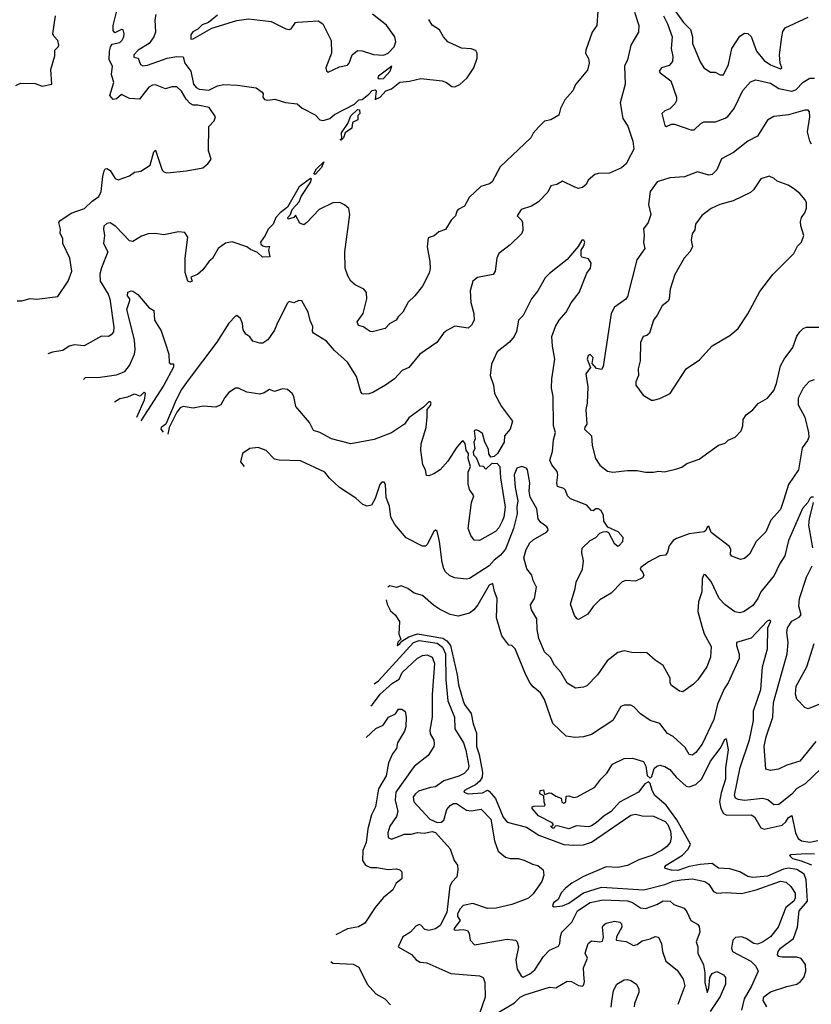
# Model space of a CAD drawing. Extents: x 1268547 to 1425625, y 515768 to 616754.
# Tile 85 of 256: x 1304860 to 1309725, y 555131 to 561181. Entities that reach past the tile are written whole.
import ezdxf

# ---------------------------------------------------------------- set-up
doc = ezdxf.new("R2010")
doc.units = 0

msp = doc.modelspace()

# ---------------------------------------------------------------- linework, layer by layer
at = {"layer": '0CON10XD'}
for points in [[(1304845, 559453.3), (1304873.8, 559453.8), (1304925, 559468), (1304964.4, 559464.4), (1305095, 559480.6), (1305157.8, 559575), (1305180, 559635), (1305167.1, 559715), (1305125.8, 559805), (1305123.8, 559835), (1305108.8, 559868.8), (1305110, 559895), (1305099.4, 559935), (1305105.6, 559945), (1305175, 559991.8), (1305258.5, 560021.5), (1305304.3, 560065.7), (1305345.9, 560094.1), (1305361.1, 560125), (1305371.4, 560218.6), (1305378.3, 560251.7), (1305385, 560264), (1305395, 560267.1), (1305415.3, 560255.3), (1305445.5, 560205.5), (1305465, 560197.1), (1305535, 560222), (1305565, 560243.8), (1305605, 560250), (1305662.5, 560287.5), (1305685, 560370), (1305695, 560380), (1305735.6, 560255.6), (1305745, 560246), (1305765, 560240.8), (1305885, 560251.9), (1305985, 560271.1), (1306016, 560295), (1306036.7, 560325), (1306020, 560375), (1306022.5, 560525), (1306055, 560560), (1306062.5, 560585), (1306025, 560642.5), (1305955, 560656.2), (1305925, 560656.2), (1305907.1, 560667.1), (1305882, 560692), (1305855, 560742), (1305825, 560768.1), (1305795, 560768.5), (1305755, 560755.7), (1305695, 560781.2), (1305675, 560779.1), (1305653.6, 560766.4), (1305595, 560692.9), (1305535, 560696.4), (1305485, 560721.4), (1305455, 560695.7), (1305435, 560690.5), (1305412.9, 560715), (1305438.9, 560795), (1305424, 560845), (1305429.2, 560895), (1305409.2, 560935), (1305411.9, 560985), (1305418.6, 561015), (1305428.8, 561031.2), (1305475, 561041.9), (1305490, 561055), (1305500, 561075), (1305501.4, 561095), (1305495, 561118.8), (1305485, 561121.2), (1305445, 561100), (1305433.3, 561115), (1305434, 561145), (1305468.1, 561285)], [(1308875, 561251.1), (1308940, 561165), (1308981.5, 561121.5), (1308994.6, 561075), (1308994.7, 561034.7), (1309042.6, 560922.6), (1309065.4, 560885.4), (1309105, 560858), (1309135, 560858.8), (1309165, 560842), (1309185, 560842.5), (1309216.2, 560905), (1309235.5, 561005), (1309285, 561080), (1309315, 561098.8), (1309335, 561095.4), (1309355, 561077.3), (1309388.7, 560988.7), (1309435, 560930), (1309475, 560903.5), (1309535, 560880), (1309543.3, 560885), (1309533.1, 560915), (1309530, 560965), (1309542.9, 561075), (1309550.8, 561109.2), (1309565, 561132), (1309705, 561196.4)], [(1304835, 560776.9), (1304865, 560791.8), (1304955, 560788.6), (1304997.8, 560772.2), (1305057.5, 560785), (1305051.9, 560875), (1305075, 560960), (1305075.7, 560994.3), (1305097.1, 561015), (1305099.2, 561025), (1305095, 561052.5), (1305069.3, 561079.3), (1305064.2, 561094.2), (1305080, 561205)], [(1308412.9, 561235), (1308407.5, 561145), (1308377.5, 561105), (1308340, 560995), (1308338, 560975), (1308355, 560942.5), (1308359.5, 560915), (1308349.7, 560870.3), (1308275, 560783.3), (1308258.8, 560745), (1308210.3, 560689.7), (1308184.5, 560635.5), (1308174, 560595), (1308125, 560566.4), (1308085, 560558.6), (1308049.3, 560520.7), (1308015, 560483.8), (1308001.2, 560455), (1307812.3, 560277.7), (1307762.5, 560185), (1307746.9, 560173.1), (1307693.8, 560156.2), (1307622.2, 560087.8), (1307594.4, 560035), (1307554, 560015), (1307545.8, 560005), (1307538.8, 559975), (1307511.2, 559948.8), (1307477.3, 559892.7), (1307435, 559878.1), (1307406.1, 559853.9), (1307370, 559840), (1307363.8, 559786.2), (1307380.4, 559695), (1307383, 559653), (1307377.1, 559622.9), (1307336.3, 559543.7), (1307289.2, 559485), (1307247.1, 559445), (1307215, 559383.8), (1307185, 559356.2), (1307173.8, 559335), (1307135, 559313.8), (1307105.6, 559284.4), (1307026.8, 559263.2), (1307014.4, 559264.4), (1306982.5, 559285), (1306973.6, 559293.6), (1306942.7, 559302.7), (1306934.2, 559324.2), (1306970, 559375), (1306992.9, 559465), (1306991.1, 559505), (1306975, 559525.6), (1306921.4, 559551.4), (1306895.4, 559575.4), (1306876.4, 559606.4), (1306859.1, 559655), (1306858.9, 559755), (1306888.8, 559985), (1306881.8, 560021.8), (1306855, 560044.2), (1306827.1, 560057.1), (1306785, 560056.7), (1306701.2, 560015), (1306625, 559934), (1306605, 559920.8), (1306581.2, 559931.2), (1306555, 559980), (1306543.6, 559966.4), (1306510, 559955), (1306507.5, 559965), (1306524, 559985), (1306534.1, 560015.9), (1306578, 560062), (1306588.8, 560095), (1306650, 560185), (1306652.5, 560202.5), (1306646.4, 560206.4), (1306576.7, 560155), (1306505, 560030), (1306460, 559995), (1306433.3, 559965), (1306417.5, 559925), (1306386.7, 559895), (1306368.6, 559855), (1306339.4, 559815), (1306341.8, 559801.8), (1306355, 559790.8), (1306375, 559786), (1306395, 559790), (1306389.2, 559765), (1306396.7, 559725), (1306352.5, 559722.5), (1306321.1, 559751.1), (1306278.8, 559768.8), (1306255, 559786.2), (1306166.4, 559816.4), (1306125, 559808.8), (1306080, 559775), (1306045.6, 559714.4), (1306025, 559696.7), (1305985.9, 559644.1), (1305952.5, 559615), (1305911.7, 559598.3), (1305920, 559575), (1305905, 559567.5), (1305893.3, 559575), (1305877, 559627), (1305877.5, 559715), (1305893.3, 559845), (1305874.1, 559874.1), (1305835, 559878.6), (1305745, 559860), (1305695, 559867.5), (1305650, 559865), (1305609.2, 559850.8), (1305555, 559817.5), (1305535, 559822.9), (1305449.7, 559909.7), (1305415, 559932), (1305395, 559929.4), (1305377.5, 559912.5), (1305374.3, 559895), (1305381.8, 559855), (1305375.5, 559805), (1305400.4, 559755), (1305362.6, 559657.4), (1305353.2, 559616.8), (1305355.2, 559575), (1305403.4, 559495), (1305412.8, 559465), (1305437.7, 559292.3), (1305436, 559264), (1305422.5, 559245), (1305405, 559234.4), (1305363.4, 559236.6), (1305255, 559177.1), (1305195, 559184.2), (1305164.5, 559175.5), (1305125, 559147.5), (1305061.9, 559138.1), (1305032.3, 559128.8)], [(1305697.3, 561212.7), (1305689.4, 561180.6), (1305693.8, 561105), (1305683.1, 561075), (1305654.5, 561035), (1305587, 560995), (1305560.9, 560965), (1305561.5, 560951.5), (1305587.1, 560945), (1305603.1, 560905), (1305616.9, 560896.9), (1305645, 560900.9), (1305766.1, 560943.9), (1305824.5, 560955.5), (1305863.4, 560953.4), (1305875, 560913.5), (1305912.2, 560865), (1305927.7, 560785), (1305943.4, 560765), (1305962.2, 560755), (1306022.3, 560747.7), (1306075, 560774.5), (1306115, 560782.9), (1306198.3, 560778.3), (1306312.3, 560762.3), (1306350, 560735), (1306356.7, 560725), (1306353.3, 560705), (1306365, 560690), (1306385, 560686.2), (1306428.1, 560691.9), (1306492.7, 560672.7), (1306564.6, 560664.6), (1306595, 560638), (1306675.8, 560595.8), (1306705, 560566), (1306725, 560561.4), (1306765, 560574), (1306795, 560598.8), (1306917.7, 560662.3), (1306945, 560688), (1306965, 560690), (1307006.4, 560723.6), (1307025, 560746.7), (1307045, 560750), (1307050, 560745), (1307045, 560690), (1307075, 560706), (1307110, 560745), (1307145, 560755.8), (1307195, 560797.5), (1307255, 560803.3), (1307325, 560820), (1307456.4, 560806.4), (1307483.8, 560795), (1307515, 560771.2), (1307535, 560768.8), (1307565, 560783.8), (1307610, 560825), (1307650, 560885), (1307672, 560945), (1307672, 560975), (1307662.7, 560992.7), (1307635, 561002.9), (1307575, 561005.7), (1307491.2, 561045), (1307464.3, 561075), (1307439.7, 561119.7), (1307395, 561148.6), (1307375, 561182.5)], [(1308637.6, 561227.6), (1308665.4, 561145.4), (1308663.1, 561105), (1308615, 561023.8), (1308594.5, 560935.5), (1308576.8, 560895), (1308581.2, 560785), (1308550.3, 560669.7), (1308565.7, 560575), (1308596.8, 560526.8), (1308628, 560435), (1308633.8, 560385), (1308615, 560350), (1308586.2, 560295), (1308558.8, 560271.2), (1308485, 560238), (1308415, 560236.2), (1308395, 560230), (1308354, 560195), (1308340.5, 560169.5), (1308319.5, 560150.5), (1308295, 560144), (1308271.2, 560151.2), (1308195, 560188.8), (1308160.6, 560169.4), (1308125, 560160.8), (1308105, 560122), (1308047.7, 560062.3), (1308006.2, 560035), (1307942, 560015), (1307918, 559975), (1307945, 559948), (1307950, 559935), (1307952, 559885), (1307943.3, 559865), (1307875, 559798), (1307804.6, 559745.4), (1307792.2, 559715), (1307782, 559635), (1307768.8, 559615), (1307672.7, 559597.3), (1307644.4, 559575), (1307628.9, 559515), (1307632.7, 559442.7), (1307650, 559375), (1307652.5, 559335), (1307636.1, 559303.9), (1307615, 559286.7), (1307535, 559297.5), (1307485, 559272), (1307463.8, 559255), (1307423.1, 559196.9), (1307318.8, 559125), (1307252, 559045), (1307210.8, 559025), (1307162.5, 558975), (1307108, 558935), (1307029.3, 558890.7), (1307005, 558881.4), (1306975, 558879.2), (1306965, 558882), (1306955.7, 558895), (1306929.4, 558989.4), (1306875, 559076.5), (1306795, 559148.8), (1306746.1, 559206.1), (1306664.4, 559255), (1306659.2, 559265), (1306662, 559295), (1306645, 559332.5), (1306632, 559385), (1306594.1, 559454.1), (1306576.1, 559456.1), (1306545, 559442), (1306515, 559449.2), (1306505, 559439.2), (1306445, 559317.5), (1306425, 559272.5), (1306385.4, 559214.6), (1306355, 559194.2), (1306335, 559194), (1306292.5, 559205), (1306275, 559232.5), (1306248.8, 559248.8), (1306233.1, 559275), (1306229.2, 559315), (1306216.2, 559345), (1306195, 559363.8), (1306185, 559360), (1306145, 559316.3), (1306070.6, 559199.4), (1305895, 558966.1), (1305855, 558908.4), (1305821.4, 558845), (1305758.8, 558695), (1305728.9, 558675), (1305726.2, 558665), (1305740.7, 558645.6)], [(1306075, 561210), (1306020, 561165), (1305980.7, 561149.3), (1305955, 561123.8), (1305923.6, 561106.4), (1305912.5, 561087.5), (1305911.7, 561061.7), (1305925, 561063.8), (1306040.4, 561129.6), (1306195, 561175.9), (1306265, 561186.1), (1306405, 561170.4), (1306495, 561124.2), (1306515, 561120), (1306528.8, 561125), (1306555, 561163.3), (1306565, 561166.7), (1306695, 561173.5), (1306722.5, 561155), (1306775, 561052.5), (1306775.4, 560975), (1306741.5, 560885), (1306745, 560867.5), (1306755, 560858.8), (1306825, 560891.9), (1306875, 560901.2), (1306885.6, 560915), (1306902.2, 560965), (1306935, 560992.5), (1306965, 560990.6), (1307035, 560966.9), (1307095, 560963.4), (1307125, 560975.8), (1307160.7, 561015), (1307171.6, 561045), (1307166.2, 561076.2), (1307115, 561148.2), (1307028.2, 561215)], [(1308815.7, 561205), (1308841.1, 561155), (1308870, 561075), (1308863.8, 561005), (1308873.8, 560955), (1308872.2, 560925), (1308850.5, 560899.5), (1308804.2, 560885), (1308790.8, 560865), (1308796, 560855), (1308861.1, 560805), (1308895.5, 560705), (1308895.5, 560685), (1308885.6, 560665), (1308855, 560634.3), (1308825, 560622.2), (1308807.1, 560605), (1308825, 560530.6), (1308835, 560525.6), (1308865, 560539.4), (1308885, 560539.4), (1308985, 560504.4), (1309005, 560503.5), (1309045, 560543.1), (1309065, 560553.1), (1309135.4, 560554.6), (1309194.7, 560575.3), (1309212.9, 560587.1), (1309251.5, 560635), (1309305, 560746), (1309350.9, 560799.1), (1309385, 560810.8), (1309475, 560791.5), (1309525, 560758.1), (1309605, 560742.4), (1309629.5, 560750.5), (1309675, 560797.1), (1309715, 560821.3), (1309745, 560821.2)], [(1307068.3, 560818.3), (1307095, 560820), (1307135.7, 560865), (1307146.2, 560896.2), (1307064, 560835), (1307060, 560825), (1307068.3, 560818.3)], [(1306835, 560440), (1306830, 560445), (1306840, 560450), (1306837.5, 560485), (1306877, 560543), (1306895, 560590), (1306935, 560630), (1306948.3, 560628.3), (1306950, 560605), (1306938.3, 560591.7), (1306937.5, 560565), (1306905, 560550), (1306900, 560515), (1306860, 560485), (1306850, 560455), (1306835, 560440)], [(1309725.5, 560415.5), (1309716.9, 560435), (1309701.7, 560491.7), (1309716.7, 560585), (1309714.3, 560614.3), (1309705.6, 560625.6), (1309685.8, 560625.8), (1309585, 560596.4), (1309495, 560587.1), (1309455.5, 560564.5), (1309395, 560465.7), (1309334, 560435), (1309245.8, 560365), (1309173.8, 560326.2), (1309145, 560258), (1309115, 560229.4), (1309095, 560225.6), (1309025, 560246.9), (1308945, 560216), (1308855, 560209.2), (1308776.7, 560185), (1308734.2, 560125), (1308724.2, 560045), (1308738.1, 559985), (1308722, 559935), (1308693, 559897), (1308698, 559855), (1308692.6, 559812.6), (1308701.1, 559775), (1308653.1, 559705), (1308595, 559480), (1308585, 559463.3), (1308515, 559414.5), (1308494.8, 559375.2), (1308445, 559050), (1308435, 559032.5), (1308405, 559037.5), (1308378.3, 559068.3), (1308383.3, 559105), (1308365, 559123.3), (1308352.7, 559117.3), (1308346.7, 559095), (1308367.5, 559045), (1308339.4, 559005), (1308350.8, 558925), (1308346.9, 558825), (1308338.5, 558785), (1308345.6, 558695), (1308332.2, 558677.8), (1308331.8, 558665), (1308374.3, 558625), (1308377.5, 558565), (1308398, 558485), (1308425, 558443.3), (1308472.5, 558407.5), (1308505, 558400), (1308595, 558411.2), (1308655, 558411.2), (1308705, 558400), (1308755, 558400), (1308785, 558407.5), (1308823, 558403), (1308899.3, 558420.7), (1308928.3, 558431.7), (1308960, 558455), (1309035, 558480), (1309155, 558565.8), (1309195, 558578.8), (1309215, 558597.5), (1309257.5, 558615), (1309293.3, 558655), (1309303.8, 558685), (1309306.2, 558725), (1309325, 558752.5), (1309365, 558783.3), (1309398, 558822), (1309456.7, 558855), (1309495, 558902.5), (1309512, 558945), (1309536, 559055), (1309557.5, 559095), (1309612.4, 559167.6), (1309635, 559236.7), (1309655, 559263.3), (1309675, 559283.3), (1309695, 559292), (1309775, 559291.4)], [(1306675, 560230), (1306667.5, 560235), (1306684, 560265), (1306728.3, 560308.3), (1306715, 560273.3), (1306675, 560230)], [(1308755, 558843.3), (1308795, 558853.8), (1308857.5, 558885), (1308956.2, 559035), (1309038.3, 559091.7), (1309115, 559176.2), (1309225, 559240), (1309275, 559283.8), (1309335, 559373.3), (1309408.3, 559511.7), (1309488, 559615), (1309617.5, 559745), (1309640.6, 559789.4), (1309663.8, 559815), (1309678.8, 559855), (1309660.8, 559915), (1309659.5, 559940.5), (1309664.1, 559965.9), (1309686.2, 559995), (1309695.9, 560024.1), (1309696, 560055), (1309688, 560075), (1309655, 560113.8), (1309615, 560144), (1309582.5, 560165), (1309515, 560188.8), (1309496.2, 560205), (1309465, 560220), (1309415, 560203.8), (1309370, 560135), (1309351.4, 560118.6), (1309245, 560068.1), (1309163.3, 560045), (1309108.7, 560021.3), (1309052.4, 559977.6), (1309014.2, 559925), (1309009.7, 559890.3), (1308992.5, 559865), (1308985.9, 559825.9), (1308995.8, 559785), (1308979.2, 559755), (1308942.9, 559715), (1308886.9, 559615), (1308857.5, 559525), (1308851.9, 559465), (1308845, 559452), (1308807.6, 559422.4), (1308778.6, 559365), (1308755.7, 559335), (1308731.2, 559255), (1308715, 559240), (1308692.5, 559235), (1308675, 559197.5), (1308674, 559085), (1308660, 559035), (1308663.8, 558995), (1308646.7, 558955), (1308646.7, 558935), (1308692.5, 558875), (1308743.8, 558843.8), (1308755, 558843.3)], [(1309742.4, 558967.6), (1309712.1, 558957.9), (1309674, 558916), (1309643.8, 558856.2), (1309643.6, 558815), (1309685, 558738.8), (1309708.6, 558645), (1309708.9, 558615), (1309701.4, 558595), (1309669.5, 558550.5), (1309646.4, 558415), (1309585.3, 558324.7), (1309556.7, 558233.3), (1309535, 558170.8), (1309477.1, 558105), (1309445.3, 558034.7), (1309385.8, 557975), (1309345, 557896.2), (1309315, 557870), (1309290, 557865), (1309237.5, 557885), (1309227.5, 557895), (1309230, 557925), (1309222.5, 557945), (1309109.1, 558029.1), (1309095, 558068.8), (1309085, 558063.3), (1309077, 558043), (1309066.7, 558035), (1308975, 558021.2), (1308896.1, 557993.9), (1308875, 557980), (1308851.7, 557948.3), (1308841.7, 557908.3), (1308828.8, 557891.2), (1308793.9, 557886.1), (1308725, 557850), (1308677.5, 557815), (1308672.5, 557805), (1308690, 557785), (1308696.1, 557766.1), (1308688.1, 557751.9), (1308645, 557730.8), (1308585.6, 557735.6), (1308562.1, 557727.9), (1308495, 557656.7), (1308425, 557615.5), (1308384.1, 557575.9), (1308351.5, 557528.5), (1308295, 557496.2), (1308285, 557500), (1308270.3, 557520.3), (1308245, 557590), (1308274.2, 557685.8), (1308279.2, 557725), (1308317.8, 557805), (1308324.2, 557855), (1308314.2, 557905), (1308317, 557933), (1308365, 557980), (1308400.9, 557999.1), (1308426.2, 558025), (1308445, 558034), (1308466.7, 558036.7), (1308479.3, 558029.3), (1308513.3, 557965), (1308535, 557946.7), (1308545, 557950), (1308566.7, 557975), (1308569.3, 557999.3), (1308537.5, 558035), (1308475, 558062.5), (1308450.5, 558100.5), (1308447.1, 558135), (1308433.3, 558165), (1308415, 558175.8), (1308400, 558175), (1308385, 558162.5), (1308375, 558166.2), (1308345, 558198.2), (1308245, 558236.9), (1308225.5, 558255), (1308215, 558290), (1308205, 558301.2), (1308165, 558313.3), (1308160, 558335), (1308166.2, 558383.8), (1308163.1, 558405), (1308129.4, 558445), (1308117.8, 558475), (1308135, 558527.5), (1308140.2, 558599.8), (1308153.1, 558645), (1308139.6, 558685), (1308137.8, 558865), (1308127.6, 558917.6), (1308129.5, 558975), (1308147.8, 559095), (1308133.8, 559175), (1308130.9, 559235), (1308152.7, 559295), (1308175.9, 559334.1), (1308218.6, 559385), (1308248.3, 559441.7), (1308298.9, 559505), (1308345.5, 559624.5), (1308367.5, 559655), (1308372, 559685), (1308355, 559712.5), (1308315, 559722.5), (1308310, 559730), (1308310, 559765), (1308327.5, 559792.5), (1308333.1, 559815), (1308326.8, 559826.8), (1308315, 559826.5), (1308291.5, 559788.5), (1308225, 559707.5), (1308115, 559622.5), (1308089.4, 559595), (1308044.3, 559515), (1308004.4, 559465), (1307955, 559363.8), (1307926.2, 559335), (1307912.5, 559265), (1307898.5, 559235), (1307870.7, 559199.3), (1307795, 559141.1), (1307758.7, 559065), (1307750.4, 558995), (1307771.5, 558935), (1307777.1, 558885), (1307820, 558805), (1307889.2, 558715), (1307873.4, 558665), (1307839.1, 558625), (1307837.5, 558585), (1307796.7, 558515), (1307775, 558497.5), (1307755, 558492.5), (1307743, 558513), (1307741.7, 558541.7), (1307717.5, 558585), (1307705, 558637.5), (1307680, 558655), (1307665, 558660), (1307652.5, 558655), (1307660, 558605), (1307650, 558585), (1307657.5, 558545), (1307647.5, 558525), (1307648.3, 558508.3), (1307665, 558490), (1307685, 558440), (1307708.3, 558438.3), (1307725, 558420), (1307763.3, 558456.7), (1307795, 558453.8), (1307810, 558435), (1307815.5, 558365), (1307843.3, 558185), (1307835.3, 558125), (1307825, 558099.2), (1307805, 558058.6), (1307783.1, 558036.9), (1307685, 557980.6), (1307652.7, 557982.7), (1307632.1, 558012.1), (1307615.7, 558055), (1307636.5, 558215), (1307650, 558255), (1307625, 558293.3), (1307615, 558330), (1307615, 558400), (1307630, 558435), (1307616.7, 558485), (1307617.5, 558515), (1307603.8, 558535), (1307597, 558577), (1307585, 558592.5), (1307575, 558587.5), (1307545.8, 558555), (1307491.3, 558468.7), (1307443.8, 558415), (1307405, 558390), (1307375, 558377.5), (1307360, 558380), (1307353.3, 558415), (1307338, 558445), (1307325.6, 558535), (1307328.1, 558575), (1307358.5, 558675), (1307365, 558740), (1307364, 558785), (1307385, 558811.2), (1307388.6, 558825), (1307385, 558833.3), (1307375, 558832.5), (1307340.5, 558799.5), (1307250.8, 558735), (1307224.2, 558695), (1307145, 558643.3), (1307038.3, 558601.7), (1306895, 558575.6), (1306776.2, 558606.2), (1306705, 558645.5), (1306665, 558656.9), (1306640.9, 558705), (1306556.9, 558805), (1306544.4, 558865), (1306533.6, 558885), (1306505, 558907.9), (1306475, 558911.9), (1306425, 558897.5), (1306395, 558908), (1306361.7, 558888.3), (1306335, 558880.6), (1306255, 558891.4), (1306205, 558916), (1306185, 558918), (1306145, 558890), (1306120.2, 558859.8), (1306095.6, 558814.4), (1306065, 558800.8), (1305986.8, 558806.8), (1305925, 558794.6), (1305865, 558804.6), (1305845, 558796.9), (1305825, 558770), (1305778.8, 558675), (1305770.2, 558634.6)], [(1305252.6, 558969.8), (1305265, 558983.3), (1305355, 558984), (1305455, 558998.9), (1305505, 559019.4), (1305535, 559056), (1305564.6, 559125), (1305569.7, 559155), (1305564.8, 559215), (1305518.8, 559401.2), (1305536.7, 559455), (1305536.7, 559465), (1305522.5, 559485), (1305525, 559506.7), (1305543.9, 559516.1), (1305555, 559513.8), (1305585, 559492.5), (1305653.1, 559413.1), (1305684.5, 559394.5), (1305687.9, 559335), (1305728.5, 559268.5), (1305754.6, 559194.6), (1305775.7, 559125), (1305778.8, 559075), (1305785, 559066.7), (1305805.9, 559065.9), (1305805.3, 559045.3), (1305746, 558935), (1305604.5, 558716)], [(1305441.6, 558833.6), (1305475, 558853.1), (1305525, 558862.9), (1305565, 558881.9), (1305595, 558869.2), (1305605, 558871.2), (1305625, 558892.5), (1305630, 558885), (1305625, 558843.3), (1305576.6, 558736.2)], [(1309737.5, 558247.5), (1309725, 558247.5), (1309715, 558238.8), (1309704.4, 558215), (1309671.7, 558178.3), (1309585, 557980.8), (1309562.4, 557887.6), (1309529.6, 557835), (1309497.3, 557765), (1309415.5, 557665), (1309397.3, 557625), (1309365, 557581.1), (1309312, 557545), (1309285, 557537.1), (1309255, 557542.7), (1309196.2, 557585), (1309159.6, 557625), (1309109, 557729), (1309075, 557770), (1309065, 557772), (1309054.7, 557745.3), (1309051.8, 557665), (1309031.2, 557605), (1309028.4, 557545), (1309052.2, 557455), (1309066.7, 557406.7), (1309109.4, 557329.4), (1309104.4, 557265), (1309083.3, 557205), (1309026.9, 557125), (1309001.7, 557098.3), (1308935, 557050), (1308915, 557056), (1308865, 557090.6), (1308856.5, 557105), (1308857.5, 557135), (1308815, 557213.8), (1308765.9, 557245.9), (1308715, 557290), (1308622.4, 557292.4), (1308575, 557302), (1308535, 557293.3), (1308469.4, 557240.6), (1308411.4, 557155), (1308345, 557088.8), (1308325, 557078.8), (1308275, 557073.8), (1308225, 557103.3), (1308185, 557172.5), (1308147.5, 557215), (1308121.4, 557261.4), (1308085, 557295.8), (1308051.1, 557378.9), (1308039.2, 557435), (1308038.6, 557498.6), (1308005.6, 557555), (1307998.6, 557585), (1308024.6, 557625.4), (1308035.8, 557695), (1308014.5, 557734.5), (1308007.7, 557767.7), (1307976.1, 557806.1), (1307958.2, 557875), (1307972.1, 557925), (1307994.4, 557965.6), (1308015, 557985.3), (1308098, 558032), (1308107.1, 558045), (1308105.6, 558055), (1308100.5, 558065), (1308062.5, 558092.5), (1308047.1, 558115), (1308038, 558175), (1307997.3, 558247.3), (1307990, 558285), (1307995.3, 558335), (1307981.5, 558415), (1307975.5, 558425.5), (1307945, 558436.1), (1307915.4, 558425), (1307899.1, 558385), (1307904.4, 558305.6), (1307922, 558225), (1307915.6, 558185), (1307917.7, 558145), (1307894.1, 558054.1), (1307845, 557928.5), (1307815, 557891.6), (1307775, 557860.8), (1307745, 557825.9), (1307625, 557747.5), (1307605, 557742.7), (1307531.4, 557751.4), (1307501.4, 557765), (1307477.4, 557787.4), (1307467.2, 557807.2), (1307455.3, 557845.3), (1307440.4, 557975), (1307425, 558038.8), (1307415, 558043.8), (1307405, 558036.2), (1307365, 557955.8), (1307353.4, 557946.6), (1307335, 557945.5), (1307235, 557998), (1307165, 558078.6), (1307140, 558125), (1307132.8, 558192.8), (1307112.1, 558245), (1307107.9, 558325), (1307099.7, 558339.7), (1307085, 558338.6), (1307074, 558326), (1307045, 558238.8), (1307021.7, 558198.3), (1306995, 558191.2), (1306968.3, 558201.7), (1306925, 558241.4), (1306825.9, 558305.9), (1306763.4, 558363.4), (1306735, 558400.8), (1306585, 558470), (1306455, 558474.4), (1306425, 558480.6), (1306375, 558534.2), (1306325, 558553.3), (1306275, 558546.2), (1306229.3, 558515), (1306217.1, 558465), (1306240.1, 558435.1)], [(1309733.8, 557935), (1309709.6, 558075), (1309714.6, 558115), (1309737.5, 558215)], [(1309753.1, 556745), (1309655, 556624.3), (1309575, 556600), (1309523.3, 556575), (1309475, 556567.1), (1309445, 556576.7), (1309434.7, 556715), (1309447.8, 556775), (1309489.3, 556895), (1309491.7, 556985), (1309577.5, 557285), (1309583.3, 557355), (1309575.4, 557415), (1309577.9, 557445), (1309605, 557484.5), (1309649.7, 557510.3), (1309663.1, 557525), (1309648, 557578), (1309651.8, 557625), (1309695.4, 557755), (1309729.5, 557825)], [(1309835, 556626.7), (1309686.9, 556485), (1309635, 556456.8), (1309605, 556422), (1309525, 556359.1), (1309495, 556357.1), (1309456.9, 556386.9), (1309425.9, 556395.9), (1309315, 556384.2), (1309275, 556389.1), (1309258.5, 556398.5), (1309253.3, 556415), (1309286.9, 556585), (1309344.4, 556755.6), (1309370, 556875), (1309369.4, 556935), (1309415.3, 557065), (1309424.7, 557205), (1309455.4, 557315), (1309458.1, 557445), (1309477.1, 557485), (1309465, 557491.4), (1309453.1, 557485), (1309355, 557381.2), (1309265.8, 557354.2), (1309264.4, 557335.6), (1309281.5, 557281.5), (1309281.7, 557255), (1309215, 557105.7), (1309190.3, 557069.7), (1309147.6, 556975), (1309125, 556880.8), (1309055, 556730), (1309015, 556678), (1308995, 556662), (1308975, 556666.7), (1308949.6, 556709.6), (1308875, 556775.8), (1308841.2, 556795), (1308795, 556855.7), (1308735, 556874.3), (1308675, 556915.6), (1308635, 556958.6), (1308615, 556970), (1308575, 556970), (1308555, 556961.2), (1308505.6, 556875), (1308375, 556788.2), (1308325, 556773.5), (1308271.1, 556771.1), (1308218.1, 556778.1), (1308137.2, 556857.2), (1308085.5, 557004.5), (1308061.5, 557045), (1308015, 557082), (1307996.9, 557105), (1307970.4, 557155), (1307905, 557316), (1307885, 557336.7), (1307865, 557337.5), (1307822.9, 557395), (1307789.4, 557505), (1307793.8, 557625), (1307776.9, 557666.9), (1307766.6, 557716.6), (1307745, 557706.4), (1307675.3, 557584.7), (1307650, 557555), (1307625, 557534.3), (1307555, 557515.6), (1307505.4, 557525.4), (1307439.6, 557559.6), (1307402.7, 557582.7), (1307335, 557642), (1307285, 557658), (1307245, 557686.7), (1307205, 557702.5), (1307175, 557692.5), (1307135, 557702.5), (1307122.5, 557693.4)], [(1307111.3, 557615.5), (1307118.9, 557588.9), (1307138.5, 557548.5), (1307168, 557525), (1307194.1, 557484.1), (1307190, 557405), (1307201.2, 557375), (1307184.5, 557355.5), (1307180, 557335), (1307196.7, 557345), (1307207.3, 557362.7), (1307250.5, 557389.5), (1307305, 557408.4), (1307460.6, 557380.6), (1307485.3, 557365.3), (1307507.4, 557335), (1307548, 557155), (1307556, 557095), (1307585.2, 556995), (1307594, 556974), (1307635, 556918.5), (1307646.5, 556855), (1307667.9, 556797.9), (1307667.2, 556715), (1307683.7, 556665), (1307704.8, 556555.2), (1307702.5, 556527.5), (1307688.1, 556501.9), (1307661.2, 556478.8), (1307611.5, 556455), (1307593.5, 556445), (1307588.8, 556435), (1307615, 556424), (1307705, 556430.8), (1307735, 556446), (1307745, 556441.1), (1307784.1, 556395), (1307830.3, 556280.3), (1307855, 556249.7), (1307975, 556220.2), (1308050.1, 556170.1), (1308205, 556113.1), (1308265, 556108), (1308325, 556111.1), (1308375, 556126.9), (1308615, 556294), (1308645, 556298.7), (1308685, 556288.8), (1308755, 556287.8), (1308826.9, 556255), (1308843, 556235), (1308859.4, 556195), (1308863.8, 556155), (1308856.8, 556125), (1308835, 556098), (1308805, 556076.9), (1308745.6, 556045), (1308665, 556017.7), (1308595, 555984.2), (1308535, 555971.4), (1308465, 555976.1), (1308325, 555916.4), (1308253.3, 555875), (1308214.5, 555845), (1308187.9, 555815), (1308169.2, 555775), (1308141.4, 555755), (1308134, 555735), (1308145, 555730), (1308195, 555735.6), (1308235, 555752.5), (1308325, 555816.4), (1308435, 555849.7), (1308695, 555834.7), (1308825, 555867.3), (1308875, 555887.6), (1308926.1, 555896.1), (1308995, 555902.5), (1309071.2, 555885), (1309095, 555870), (1309124.2, 555824.2), (1309145, 555814.1), (1309202, 555818), (1309295, 555810.8), (1309386.1, 555833.9), (1309535, 555887.5), (1309570.4, 555880.4), (1309600, 555855), (1309625, 555813.3), (1309625.3, 555785.3), (1309618, 555765), (1309568.3, 555725), (1309521.1, 555605), (1309474.6, 555545), (1309425, 555511.7), (1309395, 555501.3), (1309371.1, 555505), (1309325, 555535.3), (1309295, 555545.8), (1309258.4, 555541.6), (1309241.8, 555525), (1309234.8, 555475), (1309240.8, 555455), (1309354.1, 555395), (1309384, 555365), (1309398.7, 555335), (1309357.2, 555242.8), (1309312.7, 555165), (1309296.1, 555095)], [(1307037.3, 557100.8), (1307065, 557118.7), (1307281, 557355), (1307315, 557366.5), (1307425, 557349.6), (1307457.4, 557325), (1307476.9, 557285), (1307478.3, 557125), (1307491.3, 556995), (1307532.2, 556895), (1307534.1, 556824.1), (1307587.3, 556737.3), (1307602.2, 556692.2), (1307620.5, 556595), (1307616.7, 556575), (1307590.5, 556549.5), (1307557.7, 556532.3), (1307466.2, 556503.8), (1307415, 556467.5), (1307385, 556463.8), (1307310.4, 556439.6), (1307291.3, 556425), (1307278.7, 556405), (1307281.1, 556375), (1307379.5, 556269.5), (1307425, 556248.8), (1307449.6, 556250.4), (1307467.3, 556262.7), (1307485, 556327.3), (1307505, 556352.8), (1307525, 556365.8), (1307545.2, 556365.2), (1307605, 556322.9), (1307635, 556320), (1307695, 556329.2), (1307755, 556268.8), (1307777.3, 556135), (1307800.9, 556070.9), (1307846.2, 556035), (1307875, 556027.5), (1307925, 556026.5), (1307963.3, 556015), (1308011.7, 555991.7), (1308045, 555984), (1308077, 555957), (1308082, 555925), (1308068.6, 555885), (1308015, 555810.6), (1307986, 555784), (1307966.2, 555775), (1307883.8, 555745), (1307787.8, 555722.2), (1307735, 555719.6), (1307645, 555750), (1307585, 555737.1), (1307565, 555716.2), (1307551.4, 555685), (1307551.2, 555671.2), (1307566.9, 555645), (1307526.9, 555595), (1307529.7, 555589.7), (1307535.6, 555585.6), (1307585, 555590.9), (1307612.5, 555585), (1307622.9, 555565), (1307628, 555525), (1307655, 555496), (1307855, 555531.5), (1307906, 555525), (1307916.9, 555515), (1307925.4, 555485), (1307908.7, 555405), (1307916.7, 555346.7), (1307940.8, 555305), (1307955, 555298.6), (1307995, 555318.5), (1308025, 555343.3), (1308079.6, 555425), (1308115, 555463.3), (1308171.8, 555488.2), (1308179.5, 555505), (1308182.7, 555547.3), (1308191.8, 555575), (1308253.7, 555636.3), (1308287.5, 555705), (1308365, 555756.7), (1308445, 555773.2), (1308595, 555765.7), (1308626, 555756), (1308675, 555724.2), (1308705, 555718.6), (1308775.6, 555744.4), (1308814.1, 555765.9), (1308857.5, 555765), (1308880, 555745), (1308942.6, 555722.6), (1308959.8, 555699.8), (1308985, 555645.7), (1309025, 555623.3), (1309035, 555609.2), (1309040.3, 555575), (1309017.5, 555515), (1309027.1, 555485), (1309027.1, 555445), (1309062.8, 555372.8), (1309071.2, 555325), (1309070, 555265), (1309085, 555202.5), (1309095, 555230), (1309100.9, 555295), (1309115, 555319.2), (1309145, 555332.9), (1309185, 555311.2), (1309197.5, 555295), (1309198.1, 555255), (1309165, 555178.8), (1309103, 555087)], [(1309881.4, 557018.6), (1309705, 556946.2), (1309685, 556953.8), (1309635.7, 557005), (1309627.4, 557037.4), (1309632.3, 557085), (1309697.1, 557205), (1309742.7, 557347.3)], [(1307017.7, 556964.8), (1307027.1, 556972.9), (1307075, 557036.2), (1307150.5, 557105), (1307192.2, 557127.8), (1307210.6, 557169.4), (1307305, 557258.5), (1307335, 557274.4), (1307365, 557279.1), (1307395, 557264.4), (1307409.3, 557225), (1307393.8, 557035), (1307395.4, 556895), (1307380.9, 556815), (1307383.4, 556793.4), (1307405.6, 556755), (1307407.7, 556732.3), (1307404, 556715), (1307369.4, 556660.6), (1307285.3, 556594.7), (1307270.9, 556575), (1307170.5, 556435), (1307167, 556385), (1307184.1, 556315), (1307174.7, 556285), (1307135, 556225.7), (1307122.1, 556185), (1307125, 556155.8), (1307145, 556146.4), (1307225, 556176.7), (1307265, 556176.2), (1307305, 556186.5), (1307345, 556182.1), (1307395, 556192.5), (1307415, 556186.9), (1307505.4, 556085.4), (1307530.8, 556015), (1307550, 555985), (1307552.7, 555957.3), (1307545.8, 555915), (1307517.3, 555882.7), (1307503.3, 555856.7), (1307485.5, 555695), (1307444.8, 555615), (1307415.5, 555594.4), (1307373.4, 555583.4), (1307349.9, 555589.9), (1307325, 555618), (1307315, 555620.8), (1307295, 555610), (1307261.4, 555575), (1307215, 555545.8), (1307186.7, 555485), (1307266.8, 555436.8), (1307297.1, 555405), (1307320.5, 555390.5), (1307362.5, 555385), (1307510.2, 555320.2), (1307685, 555306.5), (1307707.5, 555295), (1307718.1, 555265), (1307720, 555175), (1307685.4, 555075)], [(1306989.8, 556770.6), (1307049.4, 556825), (1307093.4, 556846.6), (1307125.6, 556895), (1307170, 556915), (1307187.5, 556945), (1307207.5, 556945), (1307229.2, 556929.2), (1307235.8, 556895), (1307233.5, 556835), (1307225, 556810), (1307182, 556738), (1307176.3, 556703.7), (1307150.7, 556669.3), (1307125.4, 556615), (1307112.1, 556535), (1307065.4, 556455), (1307045.6, 556345), (1307021.1, 556295), (1306999.5, 556209.5), (1306989.2, 556125), (1306967.7, 556075), (1306965.7, 556014.3), (1306985, 555985.6), (1307015, 555970.5), (1307055, 555970.6), (1307125, 555959.2), (1307175, 555964.3), (1307195, 555956.7), (1307208.6, 555945), (1307207.3, 555902.7), (1307173.8, 555875), (1307153.8, 555835), (1307094.5, 555785.5), (1307045, 555726), (1306980.3, 555629.7), (1306942.2, 555607.8), (1306875, 555594.2), (1306802.3, 555557.1)], [(1309451.8, 555115), (1309429.8, 555155), (1309433.3, 555176.7), (1309475, 555208), (1309575, 555240.3), (1309635, 555255.4), (1309658.8, 555271.2), (1309679.1, 555295), (1309690.4, 555335), (1309688.8, 555375), (1309662.9, 555412.9), (1309635, 555420.9), (1309545, 555419.6), (1309526.2, 555425), (1309518, 555435), (1309522.2, 555455), (1309536.4, 555475), (1309616, 555535), (1309640.9, 555605), (1309650.5, 555705), (1309702.2, 555765), (1309693.1, 555895), (1309681.5, 555931.5), (1309635, 555959), (1309585, 555967.2), (1309555, 555962.2), (1309455, 555919.1), (1309365, 555909.6), (1309335.2, 555915.2), (1309285, 555944), (1309225, 555963.8), (1309155, 555967.3), (1309115, 555995.3), (1309041, 555989), (1308975, 555977.3), (1308904.1, 555954.1), (1308865, 555955.5), (1308826.2, 555966.2), (1308824, 555975), (1308832.5, 555985), (1308932.8, 556047.2), (1308968.5, 556085), (1308981.5, 556115), (1308899.4, 556265), (1308832.7, 556355), (1308763.5, 556413.5), (1308746.9, 556445), (1308735, 556486.7), (1308725, 556498), (1308701.9, 556485), (1308662, 556435), (1308547.1, 556372.9), (1308495, 556315.3), (1308451.3, 556288.7), (1308403.1, 556245), (1308375, 556227.9), (1308355, 556221.9), (1308282.7, 556227.3), (1308235, 556208.6), (1308162.7, 556227.3), (1308150, 556225), (1308145, 556213.3), (1308135, 556213.8), (1308122.5, 556225), (1308135, 556227.5), (1308140, 556235), (1308133.3, 556245), (1308048.3, 556288.3), (1308010, 556335), (1308010, 556345), (1308020.7, 556349.3), (1308085, 556350), (1308090, 556355), (1308082.5, 556372.5), (1308081.7, 556411.7), (1308055.8, 556425), (1308058, 556445), (1308078.2, 556448.2), (1308085, 556420), (1308115, 556430.4), (1308128.8, 556428.8), (1308155, 556409.2), (1308187.3, 556397.3), (1308192, 556372), (1308205, 556366.2), (1308215.5, 556374.5), (1308219.3, 556410.7), (1308235, 556411.9), (1308265, 556401.4), (1308285, 556405.7), (1308394.7, 556465.3), (1308430.4, 556515), (1308467.8, 556552.2), (1308504, 556606), (1308575, 556642), (1308625, 556644.2), (1308693.3, 556623.3), (1308708.9, 556595), (1308717, 556537), (1308735, 556520), (1308745, 556530.8), (1308759.5, 556580.5), (1308775, 556594.7), (1308795, 556600.4), (1308825, 556592.3), (1308855, 556572.8), (1308895, 556525.9), (1308955, 556470.8), (1308975, 556468.2), (1309015, 556481.3), (1309052.7, 556517.3), (1309105, 556624.3), (1309165, 556702.5), (1309195, 556762.5), (1309201.7, 556761.7), (1309213.1, 556695), (1309196.6, 556583.4), (1309196.8, 556515), (1309170.6, 556429.4), (1309161.7, 556375), (1309169.4, 556335), (1309185, 556303.1), (1309205, 556293.6), (1309355.8, 556295), (1309375, 556283.3), (1309415, 556215.4), (1309435, 556207.5), (1309545, 556231.7), (1309568.8, 556251.2), (1309585, 556279.5), (1309605, 556292), (1309628, 556185), (1309645, 556149.6), (1309665, 556135.2), (1309715, 556127.5), (1309765, 556137.2)], [(1309728.2, 555985), (1309665, 556010.6), (1309610.6, 556025), (1309590.8, 556045), (1309598.8, 556051.2), (1309695, 556058.4), (1309743.8, 556056.2)], [(1307795, 555075.4), (1307899.8, 555140.2), (1307935.3, 555174.7), (1307965, 555189.3), (1308115, 555235.6), (1308155, 555231.9), (1308225, 555272.7), (1308250.9, 555270.9), (1308295, 555246), (1308317.7, 555242.3), (1308325, 555247.5), (1308330.6, 555269.4), (1308326.7, 555313.3), (1308325.4, 555354.6), (1308350, 555415), (1308334.3, 555445), (1308353.1, 555505), (1308375, 555521.1), (1308425.6, 555514.4), (1308441.1, 555518.9), (1308447.6, 555542.4), (1308440.9, 555605), (1308445, 555615.5), (1308465, 555629.6), (1308515, 555642.5), (1308547.5, 555635), (1308557.5, 555625), (1308560.9, 555605), (1308528.1, 555545), (1308526, 555526), (1308586.2, 555516.2), (1308632.9, 555492.9), (1308655, 555498), (1308685, 555520.6), (1308735, 555532.5), (1308765, 555547.1), (1308785, 555543.8), (1308803.4, 555503.4), (1308810, 555455), (1308830, 555395), (1308901.4, 555341.4), (1308938.1, 555285), (1308947.1, 555245), (1308905, 555130)], [(1306772, 555393.3), (1306783.4, 555383.4), (1306908.3, 555378.3), (1306945, 555358.8), (1306994.5, 555254.5), (1307048.8, 555195), (1307104.5, 555164.5), (1307137.8, 555127.8)], [(1308495.7, 555114.3), (1308499.2, 555150.8), (1308509.2, 555215), (1308530, 555255), (1308575, 555282), (1308595, 555284), (1308615, 555277.5), (1308650, 555255), (1308665.8, 555224.2), (1308665.7, 555204.3), (1308637.5, 555135), (1308636.2, 555115)]]:
    msp.add_lwpolyline(points, dxfattribs=at)

doc.saveas('drawing.dxf')
